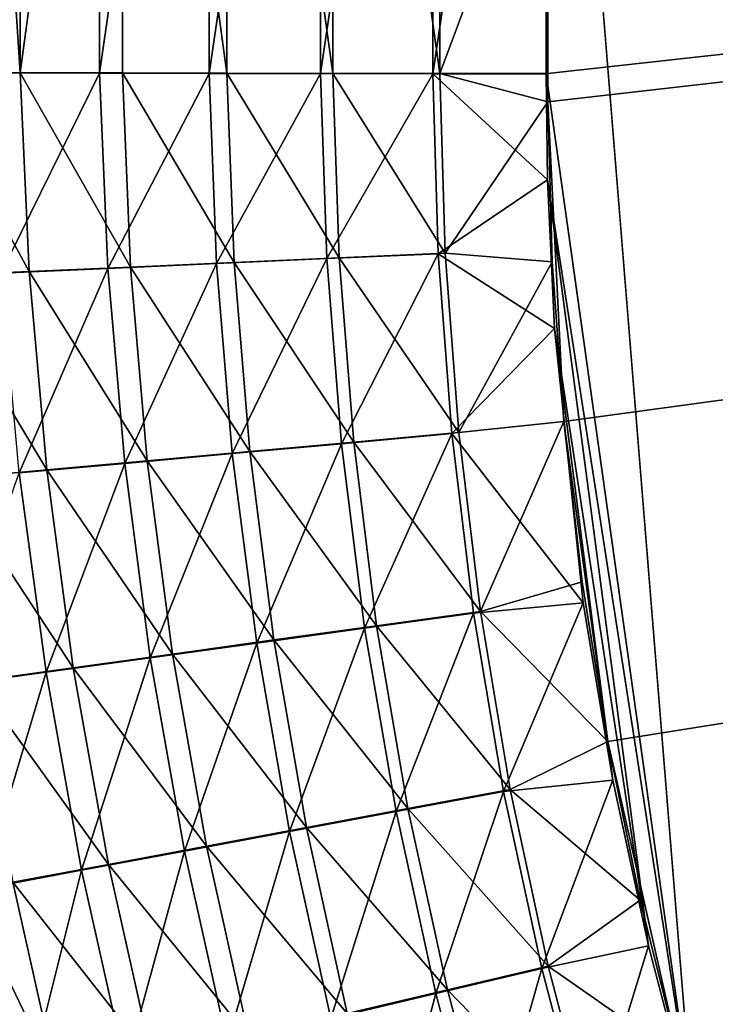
# Model space of a CAD drawing. Header units: metres. Extents: x -901 to 901, y -486 to 401.
# Tile 66 of 256: x -582 to -556, y -123 to -86. Entities that reach past the tile are written whole.
import ezdxf

# ---------------------------------------------------------------- set-up
doc = ezdxf.new("R2010")
doc.units = ezdxf.units.M

msp = doc.modelspace()

# ---------------------------------------------------------------- linework, layer by layer
at = {"layer": 'top0'}
for points in [[(-581.894714, -88.435707, -486.212646), (-585.583801, -31.580099, -484.74176), (-585.613464, -88.427666, -484.676941)], [(-581.865662, -31.580099, -486.277618), (-585.583801, -31.580099, -484.74176), (-581.894714, -88.435707, -486.212646)], [(-582.945679, -88.44104, -489.022522), (-582.91864, -31.580099, -489.086731), (-578.919067, -60.014584, -490.417419)], [(-578.05957, -60.011723, -487.543182), (-581.865662, -31.580099, -486.277618), (-581.894714, -88.435707, -486.212646)], [(-562.22406, -89.514763, -489.979797), (-63.426933, -32.935684, -500.495117), (-562.227051, -88.468025, -489.982208)], [(-63.426933, -32.935684, -500.495117), (-562.218018, -77.659081, -490.005096), (-562.227051, -88.468025, -489.982208)], [(-63.378803, -33.209328, -500.495422), (-63.426933, -32.935684, -500.495117), (-562.22406, -89.514763, -489.979797)], [(-561.627441, -101.444748, -489.961151), (-63.378803, -33.209328, -500.495422), (-562.22406, -89.514763, -489.979797)], [(-63.32428, -33.484169, -500.495697), (-63.378803, -33.209328, -500.495422), (-561.627441, -101.444748, -489.961151)], [(-559.98407, -113.376183, -489.958313), (-63.32428, -33.484169, -500.495697), (-561.627441, -101.444748, -489.961151)], [(-63.32428, -33.484169, -500.495697), (-559.98407, -113.376183, -489.958313), (-557.308105, -125.167221, -489.971375)], [(-63.263184, -33.760246, -500.495972), (-63.32428, -33.484169, -500.495697), (-557.308105, -125.167221, -489.971375)], [(-63.263184, -33.760246, -500.495972), (-557.308105, -125.167221, -489.971375), (-553.594482, -136.83017, -490.000427)], [(-63.320282, -33.791721, -503.495331), (-556.825012, -127.259506, -492.974121), (-562.270081, -60.027832, -493.031525)], [(-520.393921, -188.45813, -493.390167), (-556.825012, -127.259506, -492.974121), (-63.320282, -33.791721, -503.495331)], [(-578.940186, -88.448975, -490.368622), (-582.945679, -88.44104, -489.022522), (-578.919067, -60.014584, -490.417419)], [(-581.894714, -88.435707, -486.212646), (-578.080933, -88.443268, -487.494324), (-578.05957, -60.011723, -487.543182)], [(-578.940186, -88.448975, -490.368622), (-578.919067, -60.014584, -490.417419), (-574.828064, -60.018299, -491.49054)], [(-574.853149, -88.456375, -491.441833), (-578.940186, -88.448975, -490.368622), (-574.828064, -60.018299, -491.49054)], [(-578.080933, -88.443268, -487.494324), (-574.189453, -88.45031, -488.516174), (-578.05957, -60.011723, -487.543182)], [(-578.05957, -60.011723, -487.543182), (-574.189453, -88.45031, -488.516174), (-574.164368, -60.015263, -488.564941)], [(-574.853149, -88.456375, -491.441833), (-574.828064, -60.018299, -491.49054), (-570.674622, -60.021729, -492.285919)], [(-570.703064, -88.463188, -492.237244), (-574.853149, -88.456375, -491.441833), (-570.674622, -60.021729, -492.285919)], [(-574.189453, -88.45031, -488.516174), (-570.237976, -88.456802, -489.273529), (-574.164368, -60.015263, -488.564941)], [(-574.164368, -60.015263, -488.564941), (-570.237976, -88.456802, -489.273529), (-570.209656, -60.018528, -489.322266)], [(-570.703064, -88.463188, -492.237244), (-570.674622, -60.021729, -492.285919), (-566.481079, -60.024849, -492.800598)], [(-566.50885, -88.469406, -492.751251), (-570.703064, -88.463188, -492.237244), (-566.481079, -60.024849, -492.800598)], [(-570.237976, -88.456802, -489.273529), (-566.244446, -88.462715, -489.762939), (-570.209656, -60.018528, -489.322266)], [(-566.244446, -88.462715, -489.762939), (-566.216858, -60.0215, -489.812286), (-570.209656, -60.018528, -489.322266)], [(-566.50885, -88.469406, -492.751251), (-566.481079, -60.024849, -492.800598), (-562.270081, -60.027832, -493.031525)], [(-562.28949, -88.474983, -492.981537), (-566.50885, -88.469406, -492.751251), (-562.270081, -60.027832, -493.031525)], [(-562.218018, -77.659081, -490.005096), (-566.216858, -60.0215, -489.812286), (-566.244446, -88.462715, -489.762939)], [(-556.825012, -127.259506, -492.974121), (-562.28949, -88.474983, -492.981537), (-562.270081, -60.027832, -493.031525)], [(-562.227051, -88.468025, -489.982208), (-562.218018, -77.659081, -490.005096), (-566.244446, -88.462715, -489.762939)], [(-581.563232, -95.845436, -486.256439), (-585.613464, -88.427666, -484.676941), (-585.251343, -96.007637, -484.744293)], [(-581.563232, -95.845436, -486.256439), (-581.894714, -88.435707, -486.212646), (-585.613464, -88.427666, -484.676941)], [(-582.945679, -88.44104, -489.022522), (-578.940186, -88.448975, -490.368622), (-582.604614, -95.905014, -489.069244)], [(-578.940186, -88.448975, -490.368622), (-578.632019, -95.72966, -490.394928), (-582.604614, -95.905014, -489.069244)], [(-577.780701, -95.67865, -487.518707), (-581.894714, -88.435707, -486.212646), (-581.563232, -95.845436, -486.256439)], [(-577.780701, -95.67865, -487.518707), (-578.080933, -88.443268, -487.494324), (-581.894714, -88.435707, -486.212646)], [(-578.940186, -88.448975, -490.368622), (-574.853149, -88.456375, -491.441833), (-578.632019, -95.72966, -490.394928)], [(-574.853149, -88.456375, -491.441833), (-574.577515, -95.550224, -491.45108), (-578.632019, -95.72966, -490.394928)], [(-573.920227, -95.50798, -488.524353), (-578.080933, -88.443268, -487.494324), (-577.780701, -95.67865, -487.518707)], [(-574.189453, -88.45031, -488.516174), (-578.080933, -88.443268, -487.494324), (-573.920227, -95.50798, -488.524353)], [(-574.853149, -88.456375, -491.441833), (-570.703064, -88.463188, -492.237244), (-574.577515, -95.550224, -491.45108)], [(-570.703064, -88.463188, -492.237244), (-570.462097, -95.367599, -492.233978), (-574.577515, -95.550224, -491.45108)], [(-570.237976, -88.456802, -489.273529), (-574.189453, -88.45031, -488.516174), (-570.001709, -95.33429, -489.269806)], [(-574.189453, -88.45031, -488.516174), (-573.920227, -95.50798, -488.524353), (-570.001709, -95.33429, -489.269806)], [(-570.703064, -88.463188, -492.237244), (-566.50885, -88.469406, -492.751251), (-570.462097, -95.367599, -492.233978)], [(-566.50885, -88.469406, -492.751251), (-566.307678, -95.182732, -492.740753), (-570.462097, -95.367599, -492.233978)], [(-566.244446, -88.462715, -489.762939), (-570.237976, -88.456802, -489.273529), (-566.046021, -95.158463, -489.752319)], [(-570.237976, -88.456802, -489.273529), (-570.001709, -95.33429, -489.269806), (-566.046021, -95.158463, -489.752319)], [(-562.28949, -88.474983, -492.981537), (-562.236694, -92.425606, -492.973175), (-566.50885, -88.469406, -492.751251)], [(-562.236694, -92.425606, -492.973175), (-566.307678, -95.182732, -492.740753), (-566.50885, -88.469406, -492.751251)], [(-566.046021, -95.158463, -489.752319), (-562.22406, -89.514763, -489.979797), (-566.244446, -88.462715, -489.762939)], [(-562.22406, -89.514763, -489.979797), (-562.227051, -88.468025, -489.982208), (-566.244446, -88.462715, -489.762939)], [(-562.28949, -88.474983, -492.981537), (-556.825012, -127.259506, -492.974121), (-562.236694, -92.425606, -492.973175)], [(-562.055115, -95.482964, -489.968506), (-562.22406, -89.514763, -489.979797), (-566.046021, -95.158463, -489.752319)], [(-562.22406, -89.514763, -489.979797), (-562.055115, -95.482964, -489.968506), (-561.627441, -101.444748, -489.961151)], [(-562.236694, -92.425606, -492.973175), (-561.972778, -97.965874, -492.964294), (-566.307678, -95.182732, -492.740753)], [(-556.825012, -127.259506, -492.974121), (-558.471985, -120.990623, -492.963776), (-562.236694, -92.425606, -492.973175)], [(-562.236694, -92.425606, -492.973175), (-558.471985, -120.990623, -492.963776), (-561.972778, -97.965874, -492.964294)], [(-574.577515, -95.550224, -491.45108), (-570.462097, -95.367599, -492.233978), (-573.985962, -102.637505, -491.462769)], [(-570.462097, -95.367599, -492.233978), (-569.913696, -102.266769, -492.234924), (-573.985962, -102.637505, -491.462769)], [(-570.001709, -95.33429, -489.269806), (-573.920227, -95.50798, -488.524353), (-569.458679, -102.206757, -489.270294)], [(-570.462097, -95.367599, -492.233978), (-566.307678, -95.182732, -492.740753), (-569.913696, -102.266769, -492.234924)], [(-566.046021, -95.158463, -489.752319), (-570.001709, -95.33429, -489.269806), (-565.544922, -101.850533, -489.74646)], [(-570.001709, -95.33429, -489.269806), (-569.458679, -102.206757, -489.270294), (-565.544922, -101.850533, -489.74646)], [(-566.307678, -95.182732, -492.740753), (-565.803345, -101.892227, -492.735016), (-569.913696, -102.266769, -492.234924)], [(-561.972778, -97.965874, -492.964294), (-565.803345, -101.892227, -492.735016), (-566.307678, -95.182732, -492.740753)], [(-565.544922, -101.850533, -489.74646), (-562.055115, -95.482964, -489.968506), (-566.046021, -95.158463, -489.752319)], [(-582.604614, -95.905014, -489.069244), (-578.632019, -95.72966, -490.394928), (-581.931702, -103.360077, -489.114227)], [(-578.632019, -95.72966, -490.394928), (-577.998779, -103.002541, -490.421295), (-581.931702, -103.360077, -489.114227)], [(-577.156982, -102.906563, -487.543427), (-577.780701, -95.67865, -487.518707), (-581.563232, -95.845436, -486.256439)], [(-578.632019, -95.72966, -490.394928), (-574.577515, -95.550224, -491.45108), (-577.998779, -103.002541, -490.421295)], [(-574.577515, -95.550224, -491.45108), (-573.985962, -102.637505, -491.462769), (-577.998779, -103.002541, -490.421295)], [(-573.336121, -102.559364, -488.535065), (-573.920227, -95.50798, -488.524353), (-577.780701, -95.67865, -487.518707)], [(-573.336121, -102.559364, -488.535065), (-577.780701, -95.67865, -487.518707), (-577.156982, -102.906563, -487.543427)], [(-569.458679, -102.206757, -489.270294), (-573.920227, -95.50798, -488.524353), (-573.336121, -102.559364, -488.535065)], [(-561.627441, -101.444748, -489.961151), (-562.055115, -95.482964, -489.968506), (-565.544922, -101.850533, -489.74646)], [(-580.901794, -103.246628, -486.298828), (-581.563232, -95.845436, -486.256439), (-585.251343, -96.007637, -484.744293)], [(-580.901794, -103.246628, -486.298828), (-585.251343, -96.007637, -484.744293), (-584.554443, -103.57814, -484.807861)], [(-577.156982, -102.906563, -487.543427), (-581.563232, -95.845436, -486.256439), (-580.901794, -103.246628, -486.298828)], [(-561.972778, -97.965874, -492.964294), (-560.899475, -108.205521, -492.956787), (-565.803345, -101.892227, -492.735016)], [(-558.471985, -120.990623, -492.963776), (-559.796997, -114.818901, -492.958099), (-561.972778, -97.965874, -492.964294)], [(-561.972778, -97.965874, -492.964294), (-559.796997, -114.818901, -492.958099), (-560.899475, -108.205521, -492.956787)], [(-564.736084, -108.523003, -489.745026), (-561.627441, -101.444748, -489.961151), (-565.544922, -101.850533, -489.74646)], [(-560.936829, -107.419479, -489.957733), (-561.627441, -101.444748, -489.961151), (-564.736084, -108.523003, -489.745026)], [(-561.627441, -101.444748, -489.961151), (-560.936829, -107.419479, -489.957733), (-559.98407, -113.376183, -489.958313)], [(-569.913696, -102.266769, -492.234924), (-565.803345, -101.892227, -492.735016), (-569.052185, -109.144585, -492.239441)], [(-565.544922, -101.850533, -489.74646), (-569.458679, -102.206757, -489.270294), (-564.736084, -108.523003, -489.745026)], [(-565.803345, -101.892227, -492.735016), (-564.990417, -108.581947, -492.733704), (-569.052185, -109.144585, -492.239441)], [(-560.899475, -108.205521, -492.956787), (-564.990417, -108.581947, -492.733704), (-565.803345, -101.892227, -492.735016)], [(-573.985962, -102.637505, -491.462769), (-569.913696, -102.266769, -492.234924), (-573.076782, -109.701927, -491.476532)], [(-568.603699, -109.058136, -489.274384), (-569.458679, -102.206757, -489.270294), (-573.336121, -102.559364, -488.535065)], [(-569.913696, -102.266769, -492.234924), (-569.052185, -109.144585, -492.239441), (-573.076782, -109.701927, -491.476532)], [(-564.736084, -108.523003, -489.745026), (-569.458679, -102.206757, -489.270294), (-568.603699, -109.058136, -489.274384)], [(-577.998779, -103.002541, -490.421295), (-573.985962, -102.637505, -491.462769), (-577.043335, -110.251152, -490.447784)], [(-572.435852, -109.588226, -488.548004), (-573.336121, -102.559364, -488.535065), (-577.156982, -102.906563, -487.543427)], [(-573.985962, -102.637505, -491.462769), (-573.076782, -109.701927, -491.476532), (-577.043335, -110.251152, -490.447784)], [(-568.603699, -109.058136, -489.274384), (-573.336121, -102.559364, -488.535065), (-572.435852, -109.588226, -488.548004)], [(-581.931702, -103.360077, -489.114227), (-577.998779, -103.002541, -490.421295), (-580.931824, -110.789551, -489.156708)], [(-577.998779, -103.002541, -490.421295), (-577.043335, -110.251152, -490.447784), (-580.931824, -110.789551, -489.156708)], [(-576.212708, -110.110603, -487.56842), (-577.156982, -102.906563, -487.543427), (-580.901794, -103.246628, -486.298828)], [(-572.435852, -109.588226, -488.548004), (-577.156982, -102.906563, -487.543427), (-576.212708, -110.110603, -487.56842)], [(-581.931702, -103.360077, -489.114227), (-580.931824, -110.789551, -489.156708), (-584.725952, -111.314888, -487.609985)], [(-579.915283, -110.622688, -486.339081), (-580.901794, -103.246628, -486.298828), (-584.554443, -103.57814, -484.807861)], [(-576.212708, -110.110603, -487.56842), (-580.901794, -103.246628, -486.298828), (-579.915283, -110.622688, -486.339081)], [(-579.915283, -110.622688, -486.339081), (-584.554443, -103.57814, -484.807861), (-583.527893, -111.122353, -484.866333)], [(-559.98407, -113.376183, -489.958313), (-560.936829, -107.419479, -489.957733), (-564.736084, -108.523003, -489.745026)], [(-564.990417, -108.581947, -492.733704), (-560.899475, -108.205521, -492.956787), (-563.871399, -115.235939, -492.736786)], [(-560.899475, -108.205521, -492.956787), (-559.796997, -114.818901, -492.958099), (-563.871399, -115.235939, -492.736786)], [(-569.052185, -109.144585, -492.239441), (-564.990417, -108.581947, -492.733704), (-567.88031, -115.984955, -492.247467)], [(-563.622192, -115.159958, -489.748016), (-564.736084, -108.523003, -489.745026), (-568.603699, -109.058136, -489.274384)], [(-564.990417, -108.581947, -492.733704), (-563.871399, -115.235939, -492.736786), (-567.88031, -115.984955, -492.247467)], [(-559.98407, -113.376183, -489.958313), (-564.736084, -108.523003, -489.745026), (-563.622192, -115.159958, -489.748016)], [(-573.076782, -109.701927, -491.476532), (-569.052185, -109.144585, -492.239441), (-571.852844, -116.727226, -491.492432)], [(-567.439453, -115.872353, -489.282074), (-568.603699, -109.058136, -489.274384), (-572.435852, -109.588226, -488.548004)], [(-569.052185, -109.144585, -492.239441), (-567.88031, -115.984955, -492.247467), (-571.852844, -116.727226, -491.492432)], [(-563.622192, -115.159958, -489.748016), (-568.603699, -109.058136, -489.274384), (-567.439453, -115.872353, -489.282074)], [(-577.043335, -110.251152, -490.447784), (-573.076782, -109.701927, -491.476532), (-575.768616, -117.459023, -490.474335)], [(-571.222107, -116.578331, -488.563141), (-572.435852, -109.588226, -488.548004), (-576.212708, -110.110603, -487.56842)], [(-573.076782, -109.701927, -491.476532), (-571.852844, -116.727226, -491.492432), (-575.768616, -117.459023, -490.474335)], [(-567.439453, -115.872353, -489.282074), (-572.435852, -109.588226, -488.548004), (-571.222107, -116.578331, -488.563141)], [(-574.950684, -117.274353, -487.593719), (-576.212708, -110.110603, -487.56842), (-579.915283, -110.622688, -486.339081)], [(-571.222107, -116.578331, -488.563141), (-576.212708, -110.110603, -487.56842), (-574.950684, -117.274353, -487.593719)], [(-580.931824, -110.789551, -489.156708), (-577.043335, -110.251152, -490.447784), (-579.608154, -118.176758, -489.196686)], [(-577.043335, -110.251152, -490.447784), (-575.768616, -117.459023, -490.474335), (-579.608154, -118.176758, -489.196686)], [(-584.725952, -111.314888, -487.609985), (-580.931824, -110.789551, -489.156708), (-583.355469, -118.877457, -487.666016)], [(-578.606689, -117.957001, -486.377167), (-579.915283, -110.622688, -486.339081), (-583.527893, -111.122353, -484.866333)], [(-580.931824, -110.789551, -489.156708), (-579.608154, -118.176758, -489.196686), (-583.355469, -118.877457, -487.666016)], [(-574.950684, -117.274353, -487.593719), (-579.915283, -110.622688, -486.339081), (-578.606689, -117.957001, -486.377167)], [(-578.606689, -117.957001, -486.377167), (-583.527893, -111.122353, -484.866333), (-582.174866, -118.623451, -484.919708)], [(-558.77356, -119.292625, -489.962891), (-559.98407, -113.376183, -489.958313), (-563.622192, -115.159958, -489.748016)], [(-557.308105, -125.167221, -489.971375), (-559.98407, -113.376183, -489.958313), (-558.77356, -119.292625, -489.962891)], [(-563.871399, -115.235939, -492.736786), (-559.796997, -114.818901, -492.958099), (-562.448914, -121.838264, -492.744293)], [(-559.796997, -114.818901, -492.958099), (-558.471985, -120.990623, -492.963776), (-562.448914, -121.838264, -492.744293)], [(-567.88031, -115.984955, -492.247467), (-563.871399, -115.235939, -492.736786), (-566.400696, -122.771767, -492.259033)], [(-562.205688, -121.745476, -489.755402), (-563.622192, -115.159958, -489.748016), (-567.439453, -115.872353, -489.282074)], [(-563.871399, -115.235939, -492.736786), (-562.448914, -121.838264, -492.744293), (-566.400696, -122.771767, -492.259033)], [(-558.77356, -119.292625, -489.962891), (-563.622192, -115.159958, -489.748016), (-562.205688, -121.745476, -489.755402)], [(-571.852844, -116.727226, -491.492432), (-567.88031, -115.984955, -492.247467), (-570.316833, -123.697121, -491.510376)], [(-565.968628, -122.633331, -489.293335), (-567.439453, -115.872353, -489.282074), (-571.222107, -116.578331, -488.563141)], [(-567.88031, -115.984955, -492.247467), (-566.400696, -122.771767, -492.259033), (-570.316833, -123.697121, -491.510376)], [(-562.205688, -121.745476, -489.755402), (-567.439453, -115.872353, -489.282074), (-565.968628, -122.633331, -489.293335)], [(-575.768616, -117.459023, -490.474335), (-571.852844, -116.727226, -491.492432), (-574.17749, -124.609695, -490.500916)], [(-569.697693, -123.513443, -488.580475), (-571.222107, -116.578331, -488.563141), (-574.950684, -117.274353, -487.593719)], [(-571.852844, -116.727226, -491.492432), (-570.316833, -123.697121, -491.510376), (-574.17749, -124.609695, -490.500916)], [(-565.968628, -122.633331, -489.293335), (-571.222107, -116.578331, -488.563141), (-569.697693, -123.513443, -488.580475)], [(-579.608154, -118.176758, -489.196686), (-575.768616, -117.459023, -490.474335), (-577.963623, -125.505028, -489.234131)], [(-573.373901, -124.381401, -487.619293), (-574.950684, -117.274353, -487.593719), (-578.606689, -117.957001, -486.377167)], [(-575.768616, -117.459023, -490.474335), (-574.17749, -124.609695, -490.500916), (-577.963623, -125.505028, -489.234131)], [(-569.697693, -123.513443, -488.580475), (-574.950684, -117.274353, -487.593719), (-573.373901, -124.381401, -487.619293)], [(-583.355469, -118.877457, -487.666016), (-579.608154, -118.176758, -489.196686), (-581.659546, -126.37944, -487.716431)], [(-576.979126, -125.232964, -486.413086), (-578.606689, -117.957001, -486.377167), (-582.174866, -118.623451, -484.919708)], [(-579.608154, -118.176758, -489.196686), (-577.963623, -125.505028, -489.234131), (-581.659546, -126.37944, -487.716431)], [(-573.373901, -124.381401, -487.619293), (-578.606689, -117.957001, -486.377167), (-576.979126, -125.232964, -486.413086)], [(-580.498474, -126.064629, -484.967926), (-582.174866, -118.623451, -484.919708), (-583.921448, -118.949768, -484.102783)], [(-580.498474, -126.064629, -484.967926), (-583.921448, -118.949768, -484.102783), (-583.917725, -126.873062, -483.290741)], [(-583.355469, -118.877457, -487.666016), (-581.659546, -126.37944, -487.716431), (-583.469055, -126.807709, -486.865723)], [(-576.979126, -125.232964, -486.413086), (-582.174866, -118.623451, -484.919708), (-580.498474, -126.064629, -484.967926)], [(-557.308105, -125.167221, -489.971375), (-558.77356, -119.292625, -489.962891), (-562.205688, -121.745476, -489.755402)], [(-562.448914, -121.838264, -492.744293), (-558.471985, -120.990623, -492.963776), (-560.725403, -128.372971, -492.756195)], [(-558.471985, -120.990623, -492.963776), (-556.825012, -127.259506, -492.974121), (-560.725403, -128.372971, -492.756195)], [(-566.400696, -122.771767, -492.259033), (-562.448914, -121.838264, -492.744293), (-564.615967, -129.488907, -492.274109)], [(-560.489136, -128.263641, -489.767181), (-562.205688, -121.745476, -489.755402), (-565.968628, -122.633331, -489.293335)], [(-562.448914, -121.838264, -492.744293), (-560.725403, -128.372971, -492.756195), (-564.615967, -129.488907, -492.274109)], [(-557.308105, -125.167221, -489.971375), (-562.205688, -121.745476, -489.755402), (-560.489136, -128.263641, -489.767181)], [(-564.193909, -129.325012, -489.308136), (-565.968628, -122.633331, -489.293335), (-569.697693, -123.513443, -488.580475)], [(-560.489136, -128.263641, -489.767181), (-565.968628, -122.633331, -489.293335), (-564.193909, -129.325012, -489.308136)], [(-570.316833, -123.697121, -491.510376), (-566.400696, -122.771767, -492.259033), (-568.471619, -130.595322, -491.530334)], [(-566.400696, -122.771767, -492.259033), (-564.615967, -129.488907, -492.274109), (-568.471619, -130.595322, -491.530334)]]:
    msp.add_3dface(points, dxfattribs=at)

doc.saveas('drawing.dxf')
